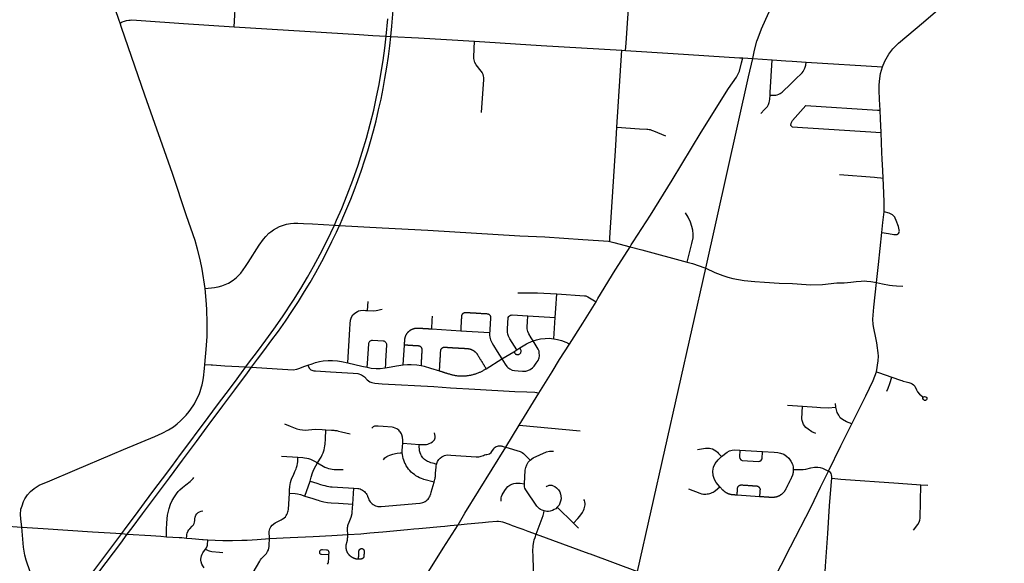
# Model space of a CAD drawing. Header units: feet. Extents: x 1677015 to 1902061, y 161166 to 378285.
# Tile 36 of 66: x 1840855 to 1860540, y 187457 to 198333. Entities that reach past the tile are written whole.
import ezdxf

# ---------------------------------------------------------------- set-up
doc = ezdxf.new("R2010")
doc.units = ezdxf.units.FT
doc.header["$MEASUREMENT"] = 0
doc.layers.add('326765_Road_Centerlines_O', color=7, linetype='Continuous')

msp = doc.modelspace()

# ---------------------------------------------------------------- linework, layer by layer
at = {"layer": '326765_Road_Centerlines_O'}
for p, q in [((1845143, 198193), (1845294, 200631)), ((1842861, 198262), (1842843, 198314)), ((1844129, 198259), (1845143, 198193)), ((1852796, 196182), (1852896, 197720)), ((1852896, 197720), (1852970, 197716)), ((1852896, 197720), (1852970, 197716)), ((1855248, 197573), (1855311, 197569)), ((1855311, 197569), (1855510, 197556)), ((1855429, 197193), (1855510, 197556)), ((1855510, 197556), (1855902, 197530)), ((1856577, 197484), (1858104, 197388)), ((1854570, 193359), (1855429, 197193)), ((1856302, 196189), (1858081, 196076)), ((1853210, 187296), (1854570, 193359)), ((1851573, 192553), (1851591, 192847)), ((1847811, 192516), (1847825, 192695)), ((1851562, 192372), (1851573, 192553)), ((1851013, 192406), (1851562, 192372)), ((1851536, 191950), (1851562, 192372)), ((1849677, 192111), (1850251, 192077)), ((1848524, 191430), (1848548, 191822)), ((1848548, 191826), (1848548, 191831)), ((1850793, 191729), (1850853, 191766)), ((1850180, 191351), (1850495, 191545)), ((1850495, 191545), (1850732, 191691)), ((1850732, 191691), (1850793, 191729)), ((1858250, 191057), (1858293, 191183)), ((1850842, 190222), (1851235, 190864)), ((1856205, 190621), (1856504, 190600)), ((1857171, 190582), (1857165, 190652)), ((1857494, 190250), (1857724, 190714)), ((1850573, 189782), (1850842, 190222)), ((1850842, 190222), (1852059, 190110)), ((1846978, 190130), (1847087, 190122)), ((1848516, 189861), (1848846, 189837)), ((1850521, 189796), (1850573, 189782)), ((1846087, 189601), (1846417, 189579)), ((1855255, 189722), (1855707, 189693)), ((1846557, 188803), (1846659, 189102)), ((1858873, 189028), (1859013, 189018)), ((1846249, 188862), (1846249, 188915)), ((1847515, 188642), (1847533, 188961)), ((1855647, 188790), (1855198, 188821)), ((1851602, 188577), (1851924, 188261)), ((1851924, 188261), (1852030, 188157)), ((1844096, 187970), (1844191, 187963)), ((1852258, 187647), (1853210, 187296))]:
    msp.add_line(p, q, dxfattribs=at)
for points in [[(1842843, 198314), (1842834, 198340), (1842769, 198530), (1842517, 199240), (1841145, 203229)], [(1852970, 197716), (1852979, 197866), (1853108, 199755), (1853174, 200707)], [(1855597, 197915), (1855687, 198148), (1855834, 198474), (1855906, 198608), (1856006, 198776), (1856146, 198987), (1856253, 199129), (1856502, 199422), (1857595, 200677)], [(1858104, 197388), (1858152, 197505), (1858231, 197642), (1858311, 197747), (1858373, 197810), (1858428, 197863), (1858922, 198285), (1859162, 198488), (1859429, 198711), (1859653, 198899), (1859864, 199061), (1859949, 199115), (1859999, 199143), (1860126, 199208), (1860273, 199268), (1860422, 199312), (1860540, 199339)], [(1842380, 187199), (1842587, 187476), (1842875, 187863), (1843006, 188043), (1843101, 188167), (1843310, 188447), (1843588, 188821), (1843847, 189168), (1844107, 189518), (1844387, 189894), (1844605, 190188), (1844645, 190240), (1844915, 190606), (1845154, 190926), (1845410, 191270), (1845488, 191378), (1845610, 191538), (1845756, 191736), (1845877, 191898), (1846027, 192101), (1846171, 192304), (1846296, 192492), (1846427, 192693), (1846551, 192893), (1846660, 193075), (1846776, 193278), (1846894, 193493), (1846989, 193676), (1847098, 193895), (1847188, 194081), (1847250, 194218), (1847253, 194225), (1847318, 194371), (1847398, 194558), (1847474, 194745), (1847542, 194919), (1847615, 195117), (1847687, 195323), (1847750, 195512), (1847812, 195709), (1847868, 195897), (1847927, 196111), (1847979, 196312), (1848031, 196532), (1848080, 196746), (1848121, 196957), (1848158, 197154), (1848197, 197385), (1848229, 197597), (1848255, 197808), (1848276, 197999), (1848297, 198203), (1848322, 198521)], [(1842320, 187279), (1842500, 187520), (1842658, 187731), (1842795, 187917), (1842897, 188050), (1842985, 188171), (1843171, 188421), (1843353, 188666), (1843540, 188918), (1843709, 189144), (1843897, 189396), (1844072, 189632), (1844255, 189878), (1844425, 190106), (1844612, 190357), (1844624, 190374), (1844811, 190625), (1844983, 190855), (1845147, 191076), (1845289, 191268), (1845375, 191386), (1845431, 191460), (1845607, 191696), (1845773, 191918), (1845937, 192141), (1846112, 192389), (1846330, 192719), (1846478, 192955), (1846610, 193179), (1846732, 193396), (1846864, 193644), (1846963, 193838), (1847075, 194066), (1847148, 194225), (1847192, 194321), (1847294, 194555), (1847404, 194828), (1847515, 195123), (1847619, 195421), (1847705, 195683), (1847789, 195966), (1847863, 196245), (1847932, 196521), (1847990, 196790), (1848040, 197038), (1848084, 197284), (1848120, 197517), (1848154, 197766), (1848182, 198005), (1848214, 198353)], [(1842861, 198262), (1842906, 198290), (1842949, 198305), (1842993, 198318), (1843039, 198324), (1843061, 198325)], [(1844563, 192952), (1844501, 193341), (1844461, 193533), (1844409, 193743), (1844360, 193916), (1844190, 194406), (1843907, 195255), (1843357, 196823), (1842892, 198174), (1842861, 198262)], [(1843061, 198325), (1843100, 198327), (1843285, 198315), (1844129, 198259)], [(1845143, 198193), (1847640, 198036), (1847918, 198020)], [(1847918, 198020), (1848182, 198005), (1848276, 197999), (1848826, 197967), (1849951, 197902)], [(1850090, 196478), (1850134, 197137), (1850133, 197175), (1850129, 197205), (1850119, 197238), (1850102, 197274), (1850088, 197296), (1850084, 197302), (1849983, 197433), (1849957, 197476), (1849945, 197504), (1849938, 197529), (1849934, 197555), (1849932, 197589), (1849951, 197902)], [(1849951, 197902), (1851283, 197820), (1852896, 197720)], [(1855510, 197556), (1855539, 197688), (1855594, 197908), (1855597, 197915)], [(1852970, 197716), (1853918, 197657), (1855248, 197573)], [(1853060, 193789), (1853082, 193828), (1853121, 193887), (1853464, 194423), (1853902, 195120), (1854479, 196081), (1855024, 196957), (1855185, 197184), (1855243, 197306), (1855283, 197467), (1855311, 197569)], [(1855859, 196825), (1855860, 196877), (1855902, 197530)], [(1855859, 196825), (1855918, 196821), (1855971, 196825), (1855999, 196830), (1856031, 196842), (1856062, 196857), (1856098, 196883), (1856136, 196920), (1856231, 197013), (1856361, 197138), (1856502, 197273), (1856519, 197294), (1856555, 197360), (1856570, 197420), (1856577, 197484)], [(1855902, 197530), (1856174, 197511), (1856297, 197500), (1856577, 197484)], [(1858059, 196522), (1858048, 196735), (1858041, 196924), (1858038, 197024), (1858042, 197096), (1858049, 197159), (1858066, 197254), (1858084, 197326), (1858104, 197388)], [(1855819, 196626), (1855826, 196639), (1855840, 196674), (1855848, 196701), (1855853, 196740), (1855859, 196825)], [(1855671, 196454), (1855743, 196533), (1855803, 196599), (1855819, 196626)], [(1856302, 196189), (1856275, 196218), (1856277, 196261), (1856307, 196315), (1856571, 196614)], [(1856571, 196614), (1858004, 196523), (1858059, 196522)], [(1858081, 196076), (1858067, 196352), (1858059, 196522)], [(1852654, 193896), (1852654, 193971), (1852771, 195815), (1852796, 196182)], [(1852796, 196182), (1853248, 196152), (1853393, 196144), (1853414, 196142), (1853442, 196138), (1853462, 196133), (1853489, 196126), (1853529, 196111), (1853768, 196008)], [(1858121, 195163), (1858113, 195318), (1858100, 195542), (1858093, 195679), (1858081, 196076)], [(1857243, 195233), (1857947, 195183), (1857998, 195178), (1858074, 195172), (1858121, 195163)], [(1858136, 194490), (1858141, 194688), (1858128, 195022), (1858121, 195163)], [(1854199, 193485), (1854296, 193852), (1854322, 193972), (1854320, 194042), (1854314, 194119), (1854296, 194198), (1854264, 194283), (1854217, 194380), (1854164, 194468)], [(1858092, 194078), (1858113, 194275), (1858136, 194490)], [(1858092, 194078), (1858228, 194053), (1858333, 194037), (1858355, 194035), (1858365, 194034), (1858387, 194036), (1858398, 194038), (1858405, 194041), (1858411, 194045), (1858420, 194051), (1858426, 194058), (1858435, 194073), (1858439, 194087), (1858442, 194102), (1858441, 194116), (1858441, 194130), (1858434, 194160), (1858424, 194193), (1858378, 194316), (1858358, 194364), (1858349, 194379), (1858329, 194405), (1858304, 194426), (1858275, 194444), (1858240, 194459), (1858136, 194490)], [(1844825, 192989), (1844898, 193009), (1844965, 193034), (1845030, 193065), (1845061, 193082), (1845091, 193102), (1845121, 193121), (1845187, 193175), (1845275, 193264), (1845369, 193396), (1845422, 193474), (1845641, 193820), (1845729, 193941), (1845773, 193994), (1845839, 194059), (1845873, 194088), (1845929, 194128), (1845989, 194164), (1846049, 194194), (1846109, 194218), (1846146, 194230), (1846187, 194241), (1846230, 194250), (1846267, 194256), (1846338, 194262), (1846413, 194263), (1846530, 194258)], [(1846530, 194258), (1846709, 194249), (1847148, 194225), (1847250, 194218), (1848104, 194171), (1849015, 194119), (1850855, 194012), (1851356, 193986), (1852115, 193936), (1852430, 193916), (1852626, 193899), (1852654, 193896)], [(1857985, 193073), (1858024, 193437), (1858058, 193758), (1858092, 194078)], [(1852378, 192690), (1852416, 192752), (1852760, 193321), (1852951, 193620), (1853060, 193789)], [(1852654, 193896), (1852733, 193878), (1853060, 193789)], [(1853060, 193789), (1853294, 193729), (1854199, 193485)], [(1854199, 193485), (1854279, 193464), (1854307, 193455)], [(1854307, 193455), (1854345, 193443), (1854399, 193424), (1854570, 193359)], [(1854570, 193359), (1854752, 193275), (1854910, 193215), (1855012, 193179), (1855115, 193155), (1855336, 193118), (1855552, 193092), (1855743, 193082), (1856038, 193063), (1856305, 193052), (1856576, 193036), (1856674, 193030), (1856903, 193037), (1857193, 193066), (1857337, 193068), (1857470, 193082), (1857577, 193096), (1857679, 193105), (1857753, 193107), (1857795, 193105), (1857871, 193093), (1857985, 193073)], [(1844555, 191433), (1844590, 191817), (1844595, 191914), (1844600, 191990), (1844604, 192114), (1844605, 192276), (1844598, 192530), (1844592, 192643), (1844563, 192952)], [(1844555, 191433), (1844590, 191817), (1844595, 191914), (1844600, 191990), (1844604, 192114), (1844605, 192276), (1844598, 192530), (1844592, 192643), (1844563, 192952)], [(1844563, 192952), (1844750, 192976), (1844782, 192981), (1844825, 192989)], [(1857982, 191288), (1858001, 191373), (1858008, 191418), (1858018, 191509), (1858022, 191601), (1858019, 191666), (1858014, 191717), (1858008, 191767), (1857992, 191867), (1857969, 191966), (1857930, 192163), (1857919, 192236), (1857911, 192343), (1857930, 192584), (1857958, 192825), (1857985, 193073)], [(1857985, 193073), (1858107, 193050), (1858243, 193020), (1858302, 193012), (1858382, 193007), (1858513, 193003)], [(1850814, 192868), (1851206, 192871), (1851591, 192847)], [(1851591, 192847), (1852147, 192809), (1852171, 192805), (1852216, 192791), (1852378, 192690)], [(1847811, 192516), (1847928, 192510), (1847979, 192512), (1848018, 192519), (1848066, 192532), (1848104, 192543)], [(1851850, 191844), (1852112, 192259), (1852378, 192690)], [(1847414, 191467), (1847455, 192143), (1847461, 192247), (1847469, 192321), (1847490, 192382), (1847517, 192425), (1847553, 192462), (1847607, 192496), (1847631, 192506), (1847668, 192516), (1847725, 192520), (1847768, 192518), (1847811, 192516)], [(1849093, 192147), (1849104, 192322), (1849108, 192400)], [(1849677, 192111), (1849678, 192121), (1849678, 192131), (1849679, 192141), (1849679, 192151), (1849680, 192160), (1849681, 192170), (1849681, 192180), (1849682, 192190), (1849682, 192200), (1849683, 192210), (1849684, 192219), (1849684, 192229), (1849685, 192239), (1849685, 192249), (1849686, 192259), (1849687, 192269), (1849687, 192278), (1849688, 192288), (1849688, 192298), (1849689, 192308), (1849690, 192318), (1849690, 192328), (1849691, 192337), (1849691, 192347), (1849692, 192357), (1849693, 192367), (1849693, 192377), (1849694, 192387), (1849694, 192396), (1849695, 192406), (1849695, 192410), (1849696, 192414), (1849696, 192418), (1849697, 192422), (1849699, 192425), (1849700, 192429), (1849701, 192433), (1849703, 192436), (1849705, 192440), (1849707, 192443), (1849709, 192446), (1849712, 192449), (1849714, 192452), (1849717, 192455), (1849720, 192458), (1849722, 192460), (1849726, 192462), (1849729, 192465), (1849732, 192467), (1849735, 192469), (1849739, 192470), (1849743, 192472), (1849746, 192473), (1849750, 192474), (1849754, 192475), (1849758, 192476), (1849761, 192476), (1849765, 192477), (1849769, 192477), (1849773, 192477), (1849784, 192476), (1849794, 192475), (1849804, 192475), (1849814, 192474), (1849824, 192474), (1849833, 192473), (1849843, 192472), (1849853, 192472), (1849863, 192471), (1849873, 192471), (1849883, 192470), (1849893, 192469), (1849903, 192469), (1849912, 192468), (1849922, 192468), (1849932, 192467), (1849942, 192467), (1849952, 192466), (1849962, 192465), (1849972, 192465), (1849981, 192464), (1849991, 192464), (1850001, 192463), (1850011, 192462), (1850021, 192462), (1850031, 192461), (1850041, 192461), (1850051, 192460), (1850060, 192459), (1850070, 192459), (1850080, 192458), (1850090, 192458), (1850100, 192457), (1850110, 192456), (1850120, 192456), (1850129, 192455), (1850139, 192455), (1850149, 192454), (1850159, 192453), (1850169, 192453), (1850179, 192452), (1850189, 192452), (1850199, 192451), (1850202, 192451), (1850206, 192450), (1850210, 192449), (1850214, 192448), (1850218, 192447), (1850221, 192446), (1850225, 192445), (1850228, 192443), (1850232, 192441), (1850235, 192439), (1850238, 192437), (1850241, 192434), (1850244, 192432), (1850247, 192429), (1850250, 192426), (1850252, 192423), (1850255, 192420), (1850257, 192417), (1850259, 192414), (1850261, 192410), (1850262, 192407), (1850264, 192403), (1850265, 192400), (1850266, 192396), (1850267, 192392), (1850268, 192388), (1850269, 192385), (1850269, 192381), (1850269, 192377), (1850269, 192373), (1850268, 192362), (1850268, 192353), (1850267, 192344), (1850267, 192334), (1850266, 192325), (1850265, 192316), (1850265, 192306), (1850264, 192297), (1850264, 192288), (1850263, 192278), (1850263, 192269), (1850262, 192259), (1850262, 192250), (1850261, 192240), (1850260, 192231), (1850260, 192221), (1850259, 192211), (1850259, 192202), (1850258, 192192), (1850257, 192183), (1850257, 192173), (1850256, 192164), (1850256, 192154), (1850255, 192144), (1850255, 192135), (1850254, 192125), (1850253, 192116), (1850253, 192106), (1850252, 192096), (1850252, 192087), (1850251, 192077)], [(1850793, 191729), (1850657, 191949), (1850630, 191998), (1850615, 192043), (1850608, 192079), (1850606, 192128), (1850615, 192281), (1850619, 192355), (1850623, 192373), (1850632, 192392), (1850645, 192406), (1850666, 192419), (1850684, 192424), (1850699, 192425), (1851013, 192406)], [(1851122, 191908), (1851083, 191970), (1851037, 192046), (1851015, 192096), (1851004, 192147), (1851001, 192186), (1851006, 192290), (1851013, 192406)], [(1848548, 191822), (1848548, 191826), (1848548, 191831), (1848549, 191836), (1848549, 191841), (1848549, 191846), (1848550, 191851), (1848550, 191856), (1848550, 191861), (1848551, 191866), (1848551, 191871), (1848551, 191875), (1848551, 191880), (1848552, 191885), (1848552, 191890), (1848552, 191895), (1848553, 191900), (1848553, 191905), (1848553, 191910), (1848554, 191915), (1848554, 191920), (1848554, 191924), (1848554, 191929), (1848555, 191934), (1848555, 191941), (1848556, 191947), (1848557, 191953), (1848559, 191959), (1848560, 191965), (1848561, 191969), (1848562, 191973), (1848563, 191977), (1848564, 191981), (1848565, 191985), (1848567, 191989), (1848568, 191994), (1848569, 191998), (1848571, 192002), (1848572, 192006), (1848574, 192010), (1848576, 192014), (1848577, 192018), (1848579, 192022), (1848581, 192026), (1848583, 192030), (1848585, 192034), (1848587, 192037), (1848590, 192041), (1848592, 192045), (1848594, 192049), (1848596, 192052), (1848599, 192056), (1848601, 192059), (1848604, 192063), (1848607, 192066), (1848609, 192070), (1848612, 192073), (1848615, 192077), (1848618, 192080), (1848621, 192083), (1848624, 192086), (1848627, 192090), (1848630, 192093), (1848633, 192096), (1848636, 192099), (1848639, 192101), (1848643, 192104), (1848646, 192107), (1848649, 192110), (1848653, 192113), (1848656, 192115), (1848660, 192118), (1848663, 192120), (1848667, 192123), (1848671, 192125), (1848674, 192127), (1848678, 192130), (1848682, 192132), (1848686, 192134), (1848689, 192136), (1848693, 192138), (1848697, 192140), (1848701, 192142), (1848705, 192144), (1848709, 192145), (1848713, 192147), (1848717, 192148), (1848721, 192150), (1848726, 192151), (1848730, 192153), (1848734, 192154), (1848738, 192155), (1848742, 192156), (1848746, 192157), (1848751, 192158), (1848755, 192159), (1848759, 192160), (1848764, 192161), (1848768, 192162), (1848772, 192162), (1848777, 192163), (1848781, 192163), (1848785, 192164), (1848790, 192164), (1848794, 192164), (1848798, 192164), (1848803, 192164), (1848807, 192164), (1848811, 192164), (1848816, 192164), (1848820, 192164), (1848825, 192164), (1848830, 192163), (1848835, 192163), (1848840, 192163), (1848845, 192162), (1848850, 192162), (1848855, 192162), (1848860, 192161), (1848865, 192161), (1848870, 192161), (1848875, 192161), (1848880, 192160), (1848885, 192160), (1848890, 192160), (1848895, 192159), (1848900, 192159), (1848905, 192159), (1848909, 192159), (1848914, 192158), (1848919, 192158), (1848924, 192158), (1848929, 192157), (1848934, 192157), (1848939, 192157), (1848944, 192156), (1848949, 192156), (1848954, 192156), (1848959, 192156), (1848964, 192155), (1848969, 192155), (1848974, 192155), (1848979, 192154), (1848984, 192154), (1848989, 192154), (1848994, 192153), (1848999, 192153), (1849004, 192153), (1849009, 192153), (1849014, 192152), (1849019, 192152), (1849024, 192152), (1849029, 192151), (1849034, 192151), (1849039, 192151), (1849044, 192150), (1849049, 192150), (1849054, 192150), (1849058, 192150), (1849063, 192149), (1849068, 192149), (1849073, 192149), (1849078, 192148), (1849083, 192148), (1849088, 192148), (1849093, 192147)], [(1849088, 192148), (1849093, 192147), (1849677, 192111)], [(1850251, 192077), (1850249, 192022), (1850254, 191978), (1850268, 191926), (1850299, 191863), (1850331, 191812), (1850404, 191693), (1850495, 191545)], [(1851122, 191908), (1851189, 191929), (1851265, 191945), (1851364, 191957), (1851441, 191958), (1851488, 191955), (1851536, 191950)], [(1851536, 191950), (1851610, 191937), (1851684, 191917), (1851771, 191884), (1851806, 191868), (1851850, 191844)], [(1847804, 191379), (1847808, 191455), (1847832, 191849), (1847835, 191866), (1847840, 191879), (1847848, 191891), (1847858, 191902), (1847869, 191910), (1847882, 191916), (1847896, 191919), (1847910, 191920), (1848119, 191907), (1848132, 191905), (1848146, 191901), (1848158, 191893), (1848169, 191884), (1848178, 191873), (1848184, 191860), (1848188, 191847), (1848190, 191832), (1848189, 191828), (1848170, 191502), (1848166, 191449), (1848161, 191367)], [(1848884, 191414), (1848884, 191419), (1848884, 191424), (1848885, 191428), (1848885, 191433), (1848885, 191438), (1848886, 191443), (1848886, 191448), (1848886, 191453), (1848887, 191457), (1848887, 191462), (1848887, 191467), (1848887, 191472), (1848888, 191477), (1848888, 191482), (1848888, 191486), (1848889, 191491), (1848889, 191496), (1848889, 191501), (1848889, 191506), (1848890, 191511), (1848890, 191516), (1848890, 191521), (1848891, 191526), (1848891, 191531), (1848891, 191536), (1848892, 191541), (1848892, 191546), (1848892, 191551), (1848892, 191556), (1848893, 191561), (1848893, 191566), (1848893, 191571), (1848894, 191576), (1848894, 191581), (1848894, 191586), (1848895, 191591), (1848895, 191596), (1848895, 191601), (1848895, 191606), (1848896, 191611), (1848896, 191616), (1848896, 191621), (1848897, 191626), (1848897, 191631), (1848897, 191635), (1848898, 191640), (1848898, 191645), (1848898, 191650), (1848898, 191655), (1848899, 191660), (1848899, 191665), (1848899, 191670), (1848900, 191675), (1848900, 191680), (1848900, 191685), (1848901, 191690), (1848901, 191695), (1848901, 191700), (1848901, 191705), (1848902, 191710), (1848902, 191715), (1848902, 191720), (1848903, 191725), (1848903, 191729), (1848903, 191733), (1848902, 191737), (1848902, 191741), (1848901, 191745), (1848900, 191749), (1848899, 191753), (1848898, 191756), (1848896, 191760), (1848895, 191764), (1848893, 191767), (1848891, 191770), (1848889, 191774), (1848886, 191777), (1848884, 191780), (1848881, 191782), (1848878, 191785), (1848875, 191788), (1848872, 191790), (1848869, 191792), (1848865, 191794), (1848862, 191796), (1848858, 191798), (1848855, 191799), (1848851, 191801), (1848847, 191802), (1848843, 191803), (1848840, 191804), (1848836, 191804), (1848832, 191804), (1848827, 191805), (1848822, 191805), (1848817, 191805), (1848812, 191806), (1848807, 191806), (1848802, 191806), (1848797, 191806), (1848792, 191807), (1848787, 191807), (1848782, 191807), (1848777, 191808), (1848772, 191808), (1848767, 191808), (1848762, 191809), (1848757, 191809), (1848753, 191809), (1848748, 191809), (1848743, 191810), (1848738, 191810), (1848733, 191810), (1848728, 191811), (1848723, 191811), (1848718, 191811), (1848713, 191812), (1848708, 191812), (1848703, 191812), (1848698, 191812), (1848693, 191813), (1848688, 191813), (1848683, 191813), (1848678, 191814), (1848673, 191814), (1848668, 191814), (1848663, 191815), (1848658, 191815), (1848653, 191815), (1848648, 191816), (1848643, 191816), (1848638, 191816), (1848633, 191816), (1848628, 191817), (1848623, 191817), (1848618, 191817), (1848613, 191818), (1848608, 191818), (1848603, 191818), (1848598, 191819), (1848593, 191819), (1848588, 191819), (1848583, 191819), (1848578, 191820), (1848573, 191820), (1848568, 191820), (1848563, 191821), (1848558, 191821), (1848553, 191821), (1848548, 191822)], [(1849248, 191306), (1849249, 191316), (1849249, 191326), (1849250, 191336), (1849250, 191346), (1849251, 191356), (1849252, 191365), (1849252, 191375), (1849253, 191385), (1849253, 191395), (1849254, 191405), (1849255, 191415), (1849255, 191425), (1849256, 191435), (1849256, 191444), (1849257, 191454), (1849258, 191464), (1849258, 191474), (1849259, 191484), (1849259, 191494), (1849260, 191504), (1849261, 191513), (1849261, 191523), (1849262, 191533), (1849262, 191543), (1849263, 191553), (1849264, 191563), (1849264, 191573), (1849265, 191582), (1849265, 191592), (1849266, 191602), (1849267, 191612), (1849267, 191622), (1849268, 191632), (1849268, 191642), (1849269, 191651), (1849270, 191661), (1849270, 191671), (1849271, 191681), (1849271, 191691), (1849272, 191701), (1849273, 191711), (1849273, 191714), (1849273, 191718), (1849274, 191722), (1849275, 191726), (1849276, 191730), (1849277, 191733), (1849279, 191737), (1849281, 191740), (1849283, 191744), (1849285, 191747), (1849287, 191750), (1849289, 191753), (1849292, 191756), (1849294, 191759), (1849297, 191762), (1849300, 191764), (1849303, 191767), (1849306, 191769), (1849310, 191771), (1849313, 191773), (1849317, 191774), (1849320, 191776), (1849324, 191777), (1849328, 191778), (1849331, 191779), (1849335, 191780), (1849339, 191781), (1849343, 191781), (1849347, 191781), (1849351, 191781), (1849362, 191780), (1849372, 191780), (1849382, 191779), (1849391, 191779), (1849401, 191778), (1849411, 191777), (1849421, 191777), (1849431, 191776), (1849441, 191776), (1849451, 191775), (1849461, 191774), (1849471, 191774), (1849481, 191773), (1849490, 191773), (1849500, 191772), (1849510, 191771), (1849520, 191771), (1849530, 191770), (1849540, 191770), (1849550, 191769), (1849560, 191768), (1849570, 191768), (1849580, 191767), (1849589, 191767), (1849599, 191766), (1849609, 191765), (1849619, 191765), (1849629, 191764), (1849639, 191764), (1849649, 191763), (1849659, 191762), (1849669, 191762), (1849679, 191761), (1849688, 191761), (1849698, 191760), (1849708, 191759), (1849718, 191759), (1849728, 191758), (1849738, 191758), (1849748, 191757), (1849758, 191756), (1849768, 191756), (1849778, 191755), (1849787, 191755), (1849797, 191754), (1849807, 191753), (1849812, 191753), (1849816, 191753), (1849820, 191752), (1849825, 191752), (1849829, 191751), (1849833, 191750), (1849838, 191750), (1849842, 191749), (1849846, 191748), (1849850, 191747), (1849855, 191746), (1849859, 191745), (1849863, 191744), (1849867, 191742), (1849871, 191741), (1849875, 191740), (1849879, 191738), (1849884, 191737), (1849888, 191735), (1849892, 191733), (1849896, 191731), (1849900, 191730), (1849903, 191728), (1849907, 191726), (1849911, 191724), (1849915, 191722), (1849919, 191719), (1849922, 191717), (1849926, 191715), (1849930, 191713), (1849933, 191710), (1849937, 191708), (1849941, 191705), (1849944, 191702), (1849947, 191700), (1849951, 191697), (1849954, 191694), (1849957, 191691), (1849961, 191688), (1849964, 191686), (1849967, 191682), (1849970, 191679), (1849973, 191676), (1849976, 191673), (1849979, 191670), (1849982, 191667), (1849985, 191663), (1849987, 191660), (1849990, 191657), (1849993, 191653), (1849995, 191650), (1849998, 191646), (1850000, 191642), (1850003, 191639), (1850005, 191635), (1850010, 191627), (1850015, 191618), (1850020, 191610), (1850026, 191602), (1850031, 191593), (1850036, 191585), (1850041, 191577), (1850046, 191568), (1850051, 191560), (1850056, 191551), (1850062, 191543), (1850067, 191535), (1850072, 191526), (1850077, 191518), (1850082, 191510), (1850087, 191501), (1850093, 191493), (1850098, 191485), (1850103, 191476), (1850108, 191468), (1850113, 191460), (1850118, 191451), (1850123, 191443), (1850129, 191435), (1850134, 191426), (1850139, 191418), (1850144, 191409), (1850149, 191401), (1850154, 191393), (1850159, 191384), (1850165, 191376), (1850170, 191368), (1850175, 191359), (1850180, 191351)], [(1850495, 191545), (1850559, 191441), (1850591, 191396), (1850612, 191374), (1850651, 191346), (1850701, 191323), (1850745, 191313), (1850822, 191307), (1850905, 191302), (1850971, 191302), (1851016, 191312), (1851064, 191333), (1851108, 191365), (1851140, 191400), (1851182, 191459), (1851219, 191517), (1851239, 191565), (1851247, 191610), (1851244, 191673), (1851238, 191703), (1851222, 191744), (1851183, 191808), (1851122, 191908)], [(1850732, 191691), (1850752, 191664), (1850761, 191652), (1850770, 191644), (1850779, 191639), (1850790, 191635), (1850803, 191633), (1850818, 191633), (1850833, 191637), (1850843, 191641), (1850853, 191647), (1850860, 191654), (1850865, 191661), (1850871, 191669), (1850876, 191681), (1850879, 191693), (1850879, 191705), (1850878, 191715), (1850876, 191723), (1850868, 191738), (1850853, 191766)], [(1850853, 191766), (1850989, 191848), (1851030, 191870), (1851122, 191908)], [(1851235, 190864), (1851498, 191291), (1851650, 191534), (1851850, 191844)], [(1840896, 188178), (1840876, 188349), (1840874, 188434), (1840878, 188537), (1840903, 188608), (1840932, 188691), (1840959, 188747), (1841010, 188826), (1841070, 188894), (1841142, 188955), (1841184, 188983), (1841246, 189017), (1841455, 189110), (1841959, 189323), (1842712, 189641), (1842927, 189732), (1843555, 189997), (1843702, 190063), (1843833, 190129), (1843928, 190190), (1844002, 190245), (1844071, 190305), (1844119, 190351), (1844184, 190420), (1844244, 190492), (1844325, 190609), (1844349, 190650), (1844372, 190691), (1844411, 190769), (1844447, 190854), (1844463, 190897), (1844490, 190985), (1844501, 191030), (1844516, 191097), (1844529, 191169), (1844549, 191354), (1844555, 191433)], [(1840896, 188178), (1840876, 188349), (1840874, 188434), (1840878, 188537), (1840903, 188608), (1840932, 188691), (1840959, 188747), (1841010, 188826), (1841070, 188894), (1841142, 188955), (1841184, 188983), (1841246, 189017), (1841455, 189110), (1841959, 189323), (1842712, 189641), (1842927, 189732), (1843555, 189997), (1843702, 190063), (1843833, 190129), (1843928, 190190), (1844002, 190245), (1844071, 190305), (1844119, 190351), (1844184, 190420), (1844244, 190492), (1844325, 190609), (1844349, 190650), (1844372, 190691), (1844411, 190769), (1844447, 190854), (1844463, 190897), (1844490, 190985), (1844501, 191030), (1844516, 191097), (1844529, 191169), (1844549, 191354), (1844555, 191433)], [(1844555, 191433), (1844681, 191427), (1844712, 191425)], [(1844712, 191425), (1844956, 191411), (1845234, 191394), (1845375, 191386), (1845488, 191378), (1846001, 191349), (1846322, 191328), (1846393, 191342), (1846454, 191362), (1846535, 191392), (1846618, 191418)], [(1846618, 191418), (1846702, 191450), (1846772, 191473), (1846850, 191494), (1846925, 191505), (1847021, 191513), (1847112, 191514), (1847208, 191505), (1847292, 191495), (1847414, 191467)], [(1846618, 191418), (1846644, 191364), (1846674, 191330), (1846735, 191308), (1846770, 191306)], [(1847414, 191467), (1847556, 191435), (1847692, 191404), (1847804, 191379)], [(1847804, 191379), (1847883, 191362), (1847980, 191355), (1848061, 191356), (1848161, 191367)], [(1848161, 191367), (1848283, 191389), (1848387, 191406), (1848524, 191430)], [(1848524, 191430), (1848606, 191437), (1848681, 191437), (1848797, 191427), (1848884, 191414)], [(1848884, 191414), (1848943, 191400), (1849066, 191363), (1849248, 191306)], [(1849248, 191306), (1849257, 191303), (1849267, 191300), (1849276, 191298), (1849286, 191295), (1849295, 191292), (1849304, 191289), (1849314, 191286), (1849323, 191283), (1849332, 191280), (1849342, 191277), (1849351, 191274), (1849361, 191271), (1849370, 191268), (1849379, 191265), (1849389, 191262), (1849398, 191260), (1849407, 191257), (1849417, 191254), (1849426, 191251), (1849436, 191248), (1849445, 191245), (1849459, 191241), (1849474, 191236), (1849488, 191233), (1849503, 191229), (1849517, 191226), (1849532, 191223), (1849547, 191220), (1849562, 191217), (1849576, 191215), (1849591, 191213), (1849606, 191211), (1849621, 191210), (1849636, 191208), (1849651, 191207), (1849666, 191207), (1849681, 191206), (1849696, 191206), (1849711, 191206), (1849726, 191206), (1849741, 191207), (1849756, 191208), (1849771, 191209), (1849786, 191210), (1849801, 191212), (1849816, 191214), (1849831, 191216), (1849845, 191218), (1849860, 191221), (1849875, 191224), (1849890, 191227), (1849904, 191230), (1849919, 191234), (1849933, 191238), (1849948, 191242), (1849962, 191246), (1849976, 191251), (1849990, 191256), (1850004, 191261), (1850018, 191267), (1850032, 191272), (1850046, 191278), (1850060, 191284), (1850073, 191291), (1850087, 191297), (1850100, 191304), (1850113, 191311), (1850126, 191319), (1850139, 191326), (1850152, 191334), (1850159, 191338), (1850166, 191342), (1850173, 191347), (1850180, 191351)], [(1846770, 191306), (1847069, 191289), (1847521, 191262), (1847615, 191252), (1847688, 191228), (1847747, 191185), (1847801, 191131), (1847857, 191090), (1847898, 191072), (1847954, 191059), (1848104, 191047), (1849137, 190991), (1849471, 190966), (1849953, 190941), (1850756, 190897), (1850996, 190888), (1851153, 190880), (1851186, 190876), (1851235, 190864)], [(1857724, 190714), (1857772, 190810), (1857920, 191116), (1857982, 191288)], [(1857982, 191288), (1858028, 191277), (1858293, 191183)], [(1858293, 191183), (1858464, 191123), (1858492, 191112), (1858520, 191102), (1858579, 191086), (1858633, 191076), (1858673, 191063), (1858700, 191050), (1858727, 191027), (1858749, 191000), (1858788, 190929), (1858808, 190890), (1858848, 190839), (1858906, 190791)], [(1858194, 190900), (1858218, 190962), (1858250, 191057)], [(1858906, 190791), (1858916, 190782), (1858942, 190793), (1858971, 190789), (1858989, 190775), (1858994, 190759), (1858993, 190743), (1858985, 190728), (1858965, 190714), (1858943, 190715), (1858922, 190731), (1858912, 190756), (1858913, 190774)], [(1856774, 190055), (1856694, 190090), (1856618, 190138), (1856573, 190177), (1856528, 190232), (1856510, 190274), (1856497, 190315), (1856493, 190350), (1856504, 190600)], [(1856504, 190600), (1856795, 190583), (1856868, 190576), (1857021, 190565), (1857171, 190582)], [(1857494, 190250), (1857385, 190290), (1857305, 190335), (1857260, 190370), (1857229, 190418), (1857198, 190477), (1857171, 190582)], [(1846150, 190248), (1846264, 190199), (1846326, 190172), (1846393, 190146), (1846455, 190131), (1846507, 190125), (1846568, 190124), (1846631, 190129), (1846761, 190144), (1846903, 190136), (1846978, 190130)], [(1848516, 189861), (1848515, 189922), (1848507, 189980), (1848497, 190024), (1848489, 190044), (1848478, 190066), (1848463, 190087), (1848448, 190102), (1848432, 190118), (1848414, 190134), (1848392, 190150), (1848365, 190164), (1848330, 190176), (1848299, 190182), (1848119, 190197), (1848021, 190203), (1847976, 190203), (1847950, 190200), (1847935, 190195), (1847919, 190188), (1847894, 190162)], [(1857025, 189303), (1857273, 189806), (1857494, 190250)], [(1846808, 189464), (1846879, 189580), (1846905, 189629), (1846921, 189668), (1846939, 189724), (1846956, 189807), (1846960, 189839), (1846968, 189947), (1846978, 190130)], [(1847087, 190122), (1847136, 190118), (1847158, 190116), (1847194, 190111), (1847230, 190104), (1847287, 190090), (1847373, 190069), (1847460, 190047)], [(1848846, 189837), (1848938, 189832), (1848963, 189832), (1848988, 189834), (1849018, 189841), (1849044, 189852), (1849077, 189866), (1849108, 189889), (1849127, 189909), (1849145, 189928), (1849161, 189967), (1849163, 189999), (1849158, 190032), (1849149, 190070)], [(1848503, 189667), (1848500, 189717), (1848516, 189861)], [(1849187, 189437), (1849140, 189452), (1849077, 189469), (1849033, 189485), (1849006, 189496), (1848987, 189506), (1848966, 189521), (1848946, 189537), (1848931, 189551), (1848915, 189568), (1848899, 189590), (1848887, 189608), (1848872, 189634), (1848861, 189664), (1848850, 189704), (1848845, 189747), (1848843, 189781), (1848844, 189807), (1848846, 189837)], [(1849618, 188224), (1849755, 188457), (1850573, 189782)], [(1850332, 189749), (1850344, 189764), (1850363, 189782), (1850384, 189793), (1850409, 189803), (1850427, 189807), (1850448, 189808), (1850465, 189807), (1850483, 189806), (1850497, 189803), (1850510, 189799), (1850521, 189796)], [(1850573, 189782), (1850859, 189694), (1850900, 189676), (1850930, 189654), (1851059, 189519)], [(1846249, 188915), (1846250, 188923), (1846256, 188996), (1846270, 189073), (1846285, 189123), (1846299, 189158), (1846326, 189220), (1846359, 189293), (1846381, 189346), (1846391, 189374), (1846402, 189415), (1846410, 189456), (1846414, 189488), (1846417, 189579)], [(1846417, 189579), (1846514, 189573), (1846548, 189569), (1846594, 189561), (1846631, 189551), (1846667, 189538), (1846696, 189526), (1846747, 189500), (1846808, 189464)], [(1848129, 189526), (1848157, 189565), (1848174, 189582), (1848197, 189597), (1848222, 189610), (1848254, 189622), (1848314, 189639), (1848366, 189653), (1848404, 189660), (1848464, 189664), (1848503, 189667)], [(1849140, 189080), (1848937, 189137), (1848923, 189142), (1848885, 189155), (1848848, 189170), (1848812, 189188), (1848778, 189209), (1848761, 189220), (1848745, 189232), (1848713, 189256), (1848683, 189283), (1848656, 189312), (1848630, 189343), (1848606, 189375), (1848584, 189409), (1848565, 189444), (1848562, 189450), (1848548, 189480), (1848534, 189518), (1848522, 189556), (1848513, 189595), (1848506, 189635), (1848503, 189667)], [(1849187, 189437), (1849206, 189491), (1849235, 189534), (1849264, 189563), (1849298, 189590), (1849351, 189614), (1849402, 189624), (1849473, 189623), (1849980, 189587), (1850037, 189590), (1850062, 189596)], [(1850062, 189596), (1850083, 189601), (1850127, 189615), (1850150, 189625), (1850175, 189633), (1850197, 189636), (1850220, 189640), (1850247, 189650), (1850283, 189676), (1850310, 189717), (1850332, 189749)], [(1851059, 189519), (1851123, 189564), (1851386, 189684), (1851450, 189701), (1851491, 189703), (1851530, 189699)], [(1854404, 189734), (1854568, 189759), (1854593, 189762), (1854624, 189762), (1854648, 189759), (1854676, 189755), (1854705, 189745), (1854742, 189728), (1854773, 189708), (1854807, 189680), (1854828, 189657), (1854847, 189637), (1854889, 189592)], [(1854852, 188988), (1854780, 189071), (1854744, 189132), (1854720, 189214), (1854712, 189300), (1854728, 189382), (1854760, 189455), (1854817, 189528), (1854889, 189592)], [(1854889, 189592), (1855002, 189683), (1855045, 189706), (1855098, 189722), (1855142, 189727), (1855255, 189722)], [(1855255, 189722), (1855246, 189589), (1855253, 189557), (1855273, 189530), (1855300, 189515), (1855625, 189493), (1855654, 189500), (1855682, 189521), (1855696, 189549), (1855707, 189693)], [(1855707, 189693), (1855939, 189679), (1856014, 189673), (1856065, 189663), (1856130, 189638), (1856189, 189601), (1856233, 189559), (1856275, 189500), (1856303, 189439), (1856316, 189386), (1856321, 189332)], [(1846659, 189102), (1846681, 189181), (1846709, 189267), (1846721, 189300), (1846743, 189348), (1846808, 189464)], [(1846808, 189464), (1846958, 189383), (1846996, 189367), (1847030, 189356), (1847069, 189346), (1847103, 189340), (1847143, 189335), (1847176, 189334), (1847324, 189335)], [(1849140, 189080), (1849156, 189138), (1849160, 189155), (1849164, 189180), (1849165, 189188), (1849170, 189268), (1849173, 189312), (1849179, 189390), (1849181, 189410), (1849187, 189437)], [(1850948, 189050), (1850960, 189318), (1850972, 189374), (1850992, 189430), (1851021, 189481), (1851059, 189519)], [(1856321, 189332), (1856461, 189334), (1856521, 189336), (1856569, 189343), (1856674, 189368), (1856747, 189382), (1856810, 189383), (1856857, 189375), (1856908, 189360), (1856962, 189334), (1857025, 189303)], [(1856321, 189332), (1856321, 189326), (1856321, 189320), (1856321, 189314), (1856321, 189308), (1856321, 189302), (1856320, 189296), (1856320, 189291), (1856319, 189285), (1856318, 189279), (1856317, 189273), (1856316, 189267), (1856315, 189261), (1856314, 189256), (1856313, 189250), (1856312, 189244), (1856310, 189238), (1856309, 189233), (1856307, 189227), (1856305, 189221), (1856303, 189216), (1856302, 189210), (1856300, 189204), (1856297, 189199), (1856295, 189193), (1856293, 189188), (1856291, 189184), (1856289, 189179), (1856287, 189175), (1856285, 189171), (1856281, 189162), (1856276, 189153), (1856272, 189144), (1856267, 189135), (1856263, 189126), (1856259, 189118), (1856254, 189109), (1856250, 189100), (1856245, 189091), (1856241, 189082), (1856237, 189073), (1856232, 189064), (1856228, 189055), (1856223, 189046), (1856219, 189038), (1856215, 189029), (1856210, 189020), (1856206, 189011), (1856201, 189002), (1856197, 188993), (1856193, 188984), (1856188, 188975), (1856184, 188967), (1856180, 188958), (1856175, 188949), (1856171, 188940), (1856168, 188935), (1856166, 188931), (1856163, 188926), (1856161, 188922), (1856158, 188917), (1856155, 188913), (1856153, 188908), (1856150, 188904), (1856147, 188900), (1856144, 188895), (1856141, 188891), (1856137, 188887), (1856134, 188883), (1856131, 188879), (1856127, 188875), (1856124, 188871), (1856120, 188867), (1856117, 188864), (1856113, 188860), (1856109, 188856), (1856106, 188853), (1856102, 188849), (1856098, 188846), (1856094, 188842), (1856090, 188839), (1856086, 188836), (1856082, 188833), (1856077, 188830), (1856073, 188827), (1856069, 188824), (1856065, 188821), (1856060, 188818), (1856056, 188815), (1856051, 188813), (1856047, 188810), (1856042, 188808), (1856037, 188805), (1856033, 188803), (1856028, 188801), (1856023, 188799), (1856019, 188797), (1856014, 188795), (1856009, 188793), (1856004, 188791), (1855999, 188789), (1855994, 188787), (1855989, 188786), (1855984, 188784), (1855979, 188783), (1855974, 188782), (1855969, 188781), (1855964, 188779), (1855959, 188778), (1855954, 188777), (1855949, 188777), (1855944, 188776), (1855938, 188775), (1855933, 188775), (1855928, 188774), (1855923, 188774), (1855918, 188773), (1855912, 188773), (1855907, 188773), (1855902, 188773), (1855897, 188773), (1855892, 188773), (1855886, 188773), (1855881, 188774), (1855871, 188774), (1855862, 188775), (1855852, 188776), (1855842, 188776), (1855832, 188777), (1855823, 188778), (1855813, 188778), (1855803, 188779), (1855793, 188780), (1855784, 188780), (1855774, 188781), (1855764, 188782), (1855754, 188782), (1855744, 188783), (1855735, 188784), (1855725, 188784), (1855715, 188785), (1855705, 188786), (1855696, 188786), (1855686, 188787), (1855676, 188788), (1855666, 188788), (1855657, 188789), (1855647, 188790)], [(1855894, 187050), (1856269, 187786), (1856669, 188575), (1856866, 188980), (1857025, 189303)], [(1857089, 189162), (1857090, 189197), (1857086, 189225), (1857076, 189252), (1857063, 189273), (1857047, 189289), (1857025, 189303)], [(1843789, 187989), (1843789, 188133), (1843799, 188264), (1843812, 188420), (1843821, 188475), (1843840, 188553), (1843872, 188642), (1843905, 188714), (1843949, 188790), (1843991, 188848), (1844026, 188891), (1844058, 188925), (1844109, 188974), (1844177, 189029), (1844260, 189096), (1844295, 189125), (1844321, 189154), (1844337, 189177)], [(1846659, 189102), (1846794, 189062), (1846871, 189036), (1846913, 189023), (1846955, 189011), (1846994, 189001), (1847033, 188995), (1847068, 188990), (1847103, 188987), (1847207, 188980), (1847533, 188961)], [(1847533, 188961), (1847612, 188956), (1847635, 188951), (1847659, 188944), (1847683, 188934), (1847706, 188922), (1847727, 188908), (1847747, 188891), (1847765, 188873), (1847781, 188853), (1847795, 188831), (1847806, 188808), (1847810, 188798), (1847828, 188752), (1847838, 188730), (1847851, 188708), (1847865, 188687), (1847882, 188667), (1847901, 188650), (1847922, 188635), (1847933, 188628), (1847944, 188621), (1847967, 188610), (1847992, 188602), (1848017, 188596), (1848042, 188593), (1848068, 188592), (1848083, 188593), (1848852, 188658), (1848863, 188660), (1848888, 188664), (1848913, 188671), (1848937, 188681), (1848960, 188693), (1848981, 188708), (1849001, 188724), (1849019, 188742), (1849035, 188763), (1849049, 188784), (1849060, 188807), (1849069, 188831), (1849072, 188840), (1849084, 188882), (1849140, 189080)], [(1850484, 188702), (1850480, 188736), (1850482, 188766), (1850487, 188794), (1850504, 188828), (1850557, 188912), (1850586, 188958), (1850616, 188994), (1850652, 189021), (1850692, 189041), (1850733, 189055), (1850774, 189061), (1850816, 189060), (1850862, 189058), (1850948, 189050)], [(1851342, 188504), (1851303, 188517), (1851270, 188534), (1851246, 188550), (1851226, 188567), (1851194, 188603), (1850974, 188927), (1850957, 188957), (1850950, 188986), (1850948, 189050)], [(1851379, 188989), (1851394, 188999), (1851413, 189008), (1851443, 189017), (1851474, 189019), (1851497, 189017), (1851522, 189010), (1851556, 188992), (1851587, 188968), (1851624, 188928), (1851651, 188884), (1851667, 188843), (1851676, 188804), (1851678, 188750), (1851670, 188698), (1851656, 188658), (1851638, 188623), (1851602, 188577)], [(1854229, 188946), (1854450, 188862), (1854483, 188850), (1854500, 188848), (1854526, 188843), (1854550, 188841), (1854575, 188842), (1854599, 188844), (1854626, 188848), (1854653, 188852), (1854676, 188860), (1854697, 188871), (1854720, 188883), (1854741, 188894), (1854765, 188911), (1854852, 188988)], [(1855198, 188821), (1855189, 188821), (1855179, 188822), (1855170, 188823), (1855160, 188823), (1855151, 188824), (1855141, 188825), (1855132, 188825), (1855122, 188826), (1855113, 188827), (1855108, 188827), (1855103, 188827), (1855098, 188828), (1855093, 188829), (1855087, 188829), (1855082, 188830), (1855077, 188831), (1855072, 188832), (1855067, 188833), (1855062, 188834), (1855057, 188836), (1855052, 188837), (1855047, 188839), (1855042, 188840), (1855037, 188842), (1855033, 188843), (1855028, 188845), (1855023, 188847), (1855018, 188849), (1855013, 188851), (1855009, 188853), (1855004, 188855), (1854999, 188858), (1854995, 188860), (1854990, 188862), (1854986, 188865), (1854981, 188867), (1854977, 188870), (1854972, 188873), (1854968, 188876), (1854964, 188879), (1854960, 188881), (1854955, 188884), (1854951, 188888), (1854947, 188891), (1854943, 188894), (1854939, 188897), (1854935, 188901), (1854932, 188904), (1854928, 188908), (1854924, 188911), (1854920, 188915), (1854917, 188919), (1854913, 188922), (1854852, 188988)], [(1855198, 188821), (1855199, 188830), (1855199, 188840), (1855200, 188850), (1855201, 188859), (1855202, 188869), (1855202, 188878), (1855203, 188888), (1855203, 188898), (1855204, 188907), (1855205, 188917), (1855205, 188927), (1855206, 188936), (1855207, 188946), (1855207, 188955), (1855208, 188959), (1855208, 188963), (1855209, 188967), (1855210, 188971), (1855211, 188975), (1855213, 188978), (1855214, 188982), (1855216, 188985), (1855218, 188989), (1855220, 188992), (1855222, 188995), (1855225, 188998), (1855227, 189001), (1855230, 189004), (1855233, 189007), (1855236, 189009), (1855239, 189012), (1855242, 189014), (1855246, 189016), (1855249, 189018), (1855253, 189019), (1855257, 189021), (1855260, 189022), (1855264, 189023), (1855268, 189024), (1855272, 189024), (1855276, 189025), (1855280, 189025), (1855284, 189025), (1855287, 189025), (1855297, 189024), (1855307, 189024), (1855317, 189023), (1855327, 189022), (1855337, 189022), (1855347, 189021), (1855357, 189020), (1855367, 189020), (1855377, 189019), (1855387, 189018), (1855397, 189017), (1855402, 189017), (1855407, 189017), (1855417, 189016), (1855427, 189015), (1855437, 189015), (1855447, 189014), (1855457, 189013), (1855467, 189013), (1855477, 189012), (1855487, 189011), (1855497, 189011), (1855507, 189010), (1855517, 189009), (1855527, 189009), (1855537, 189008), (1855547, 189007), (1855556, 189007), (1855566, 189006), (1855576, 189005), (1855586, 189004), (1855590, 189004), (1855594, 189004), (1855598, 189003), (1855602, 189002), (1855605, 189001), (1855609, 188999), (1855613, 188998), (1855616, 188996), (1855619, 188994), (1855623, 188992), (1855626, 188990), (1855629, 188987), (1855632, 188985), (1855635, 188982), (1855637, 188979), (1855640, 188976), (1855642, 188973), (1855644, 188970), (1855646, 188967), (1855648, 188963), (1855650, 188960), (1855651, 188956), (1855653, 188953), (1855654, 188949), (1855655, 188945), (1855655, 188941), (1855656, 188937), (1855656, 188934), (1855656, 188930), (1855656, 188926), (1855655, 188915), (1855655, 188905), (1855654, 188896), (1855653, 188886), (1855653, 188876), (1855652, 188867), (1855651, 188857), (1855651, 188847), (1855650, 188838), (1855649, 188828), (1855649, 188819), (1855648, 188809), (1855647, 188799), (1855647, 188790)], [(1856942, 186969), (1856967, 187403), (1857009, 188054), (1857047, 188607), (1857077, 189013), (1857089, 189162)], [(1857089, 189162), (1857214, 189147), (1857275, 189141), (1858425, 189059), (1858873, 189028)], [(1858724, 188121), (1858812, 188231), (1858839, 188280), (1858852, 188318), (1858859, 188358), (1858873, 189028)], [(1846100, 188337), (1846117, 188347), (1846144, 188368), (1846166, 188390), (1846185, 188414), (1846196, 188432), (1846209, 188460), (1846219, 188488), (1846224, 188509), (1846227, 188536), (1846249, 188862)], [(1846249, 188862), (1846365, 188853), (1846408, 188846), (1846466, 188831), (1846557, 188803)], [(1846557, 188803), (1846624, 188780), (1846698, 188757), (1846773, 188733), (1846798, 188724), (1846819, 188718), (1846856, 188707), (1846937, 188687), (1847012, 188674), (1847085, 188667), (1847227, 188657), (1847515, 188642)], [(1847416, 188035), (1847416, 188066), (1847412, 188094), (1847411, 188120), (1847411, 188129), (1847410, 188136), (1847410, 188144), (1847409, 188150), (1847410, 188157), (1847410, 188162), (1847411, 188172), (1847412, 188178), (1847413, 188185), (1847414, 188190), (1847415, 188198), (1847415, 188203), (1847415, 188207), (1847416, 188212), (1847418, 188217), (1847419, 188222), (1847421, 188227), (1847422, 188232), (1847424, 188237), (1847426, 188242), (1847428, 188246), (1847482, 188382), (1847484, 188387), (1847486, 188392), (1847487, 188397), (1847489, 188402), (1847491, 188407), (1847492, 188412), (1847493, 188417), (1847495, 188422), (1847496, 188427), (1847497, 188432), (1847498, 188437), (1847499, 188443), (1847500, 188448), (1847500, 188453), (1847501, 188458), (1847501, 188463), (1847504, 188479), (1847515, 188642)], [(1851924, 188261), (1852014, 188354), (1852056, 188399), (1852106, 188472), (1852127, 188514), (1852140, 188545), (1852156, 188597), (1852160, 188629), (1852160, 188653), (1852153, 188690), (1852144, 188716), (1852135, 188735)], [(1844191, 187963), (1844194, 188000), (1844197, 188033), (1844203, 188063), (1844217, 188096), (1844239, 188127), (1844258, 188147), (1844306, 188197), (1844328, 188225), (1844343, 188255), (1844350, 188281), (1844354, 188316), (1844356, 188348), (1844361, 188378), (1844379, 188421), (1844399, 188449), (1844423, 188472), (1844451, 188490), (1844481, 188502), (1844516, 188508)], [(1851183, 188040), (1851319, 188413), (1851333, 188466), (1851342, 188504)], [(1851602, 188577), (1851572, 188550), (1851542, 188531), (1851504, 188513), (1851459, 188500), (1851426, 188496), (1851393, 188496), (1851342, 188504)], [(1840205, 188236), (1840354, 188219), (1840532, 188205), (1840896, 188178)], [(1845846, 187950), (1845845, 188091), (1845846, 188118), (1845853, 188149), (1845873, 188185), (1845905, 188223), (1845960, 188267), (1846082, 188328), (1846100, 188337)], [(1847416, 188035), (1847678, 188049), (1847854, 188064), (1848112, 188088), (1848605, 188134), (1848737, 188144), (1848834, 188154), (1848909, 188160), (1849269, 188193), (1849352, 188201)], [(1848749, 186841), (1849323, 187758), (1849618, 188224)], [(1849352, 188201), (1849462, 188212), (1849618, 188224)], [(1849618, 188224), (1849800, 188245), (1849878, 188251), (1850025, 188268), (1850105, 188275), (1850228, 188287), (1850397, 188301), (1850429, 188300), (1850476, 188293), (1850509, 188284), (1850638, 188238), (1850701, 188214), (1850856, 188158), (1850914, 188138), (1851012, 188101), (1851183, 188040)], [(1840896, 188178), (1841326, 188156), (1842311, 188089)], [(1841310, 186546), (1841141, 187052), (1840984, 187517), (1840956, 187619), (1840934, 187781), (1840896, 188178)], [(1842311, 188089), (1842897, 188050), (1843006, 188043), (1843479, 188011), (1843678, 187999), (1843789, 187989)], [(1845846, 187950), (1846265, 187971), (1846725, 187992), (1847093, 188016), (1847416, 188035)], [(1847629, 187547), (1847630, 187557), (1847630, 187567), (1847631, 187576), (1847631, 187586), (1847632, 187596), (1847632, 187606), (1847633, 187615), (1847634, 187625), (1847634, 187635), (1847635, 187645), (1847635, 187654), (1847636, 187664), (1847636, 187674), (1847637, 187683), (1847637, 187693), (1847638, 187703), (1847638, 187707), (1847639, 187710), (1847640, 187714), (1847641, 187717), (1847642, 187720), (1847643, 187724), (1847645, 187727), (1847647, 187730), (1847649, 187733), (1847652, 187735), (1847654, 187738), (1847657, 187740), (1847660, 187742), (1847662, 187744), (1847666, 187746), (1847669, 187748), (1847672, 187749), (1847676, 187750), (1847679, 187751), (1847683, 187752), (1847686, 187752), (1847690, 187752), (1847693, 187752), (1847697, 187752), (1847701, 187751), (1847704, 187750), (1847708, 187749), (1847711, 187748), (1847714, 187746), (1847717, 187744), (1847720, 187742), (1847723, 187740), (1847726, 187738), (1847728, 187735), (1847731, 187732), (1847733, 187729), (1847735, 187726), (1847736, 187723), (1847738, 187720), (1847739, 187716), (1847740, 187713), (1847741, 187709), (1847741, 187706), (1847742, 187702), (1847742, 187699), (1847741, 187688), (1847741, 187679), (1847740, 187670), (1847740, 187660), (1847739, 187651), (1847739, 187641), (1847738, 187632), (1847737, 187623), (1847737, 187613), (1847736, 187604), (1847736, 187595), (1847736, 187591), (1847735, 187587), (1847734, 187584), (1847733, 187580), (1847732, 187577), (1847730, 187574), (1847729, 187571), (1847727, 187568), (1847725, 187565), (1847722, 187562), (1847720, 187559), (1847717, 187557), (1847714, 187555), (1847711, 187553), (1847708, 187551), (1847705, 187549), (1847701, 187548), (1847698, 187547), (1847694, 187546), (1847690, 187545), (1847686, 187544), (1847682, 187543), (1847678, 187542), (1847674, 187541), (1847670, 187541), (1847666, 187540), (1847661, 187539), (1847657, 187539), (1847653, 187539), (1847649, 187538), (1847645, 187538), (1847641, 187538), (1847637, 187538), (1847633, 187537), (1847629, 187537), (1847624, 187538), (1847620, 187538), (1847616, 187538), (1847611, 187538), (1847607, 187539), (1847603, 187539), (1847598, 187540), (1847594, 187540), (1847590, 187541), (1847585, 187542), (1847581, 187543), (1847577, 187543), (1847573, 187544), (1847569, 187546), (1847564, 187547), (1847560, 187548), (1847556, 187549), (1847552, 187550), (1847548, 187552), (1847544, 187553), (1847540, 187555), (1847536, 187557), (1847532, 187558), (1847528, 187560), (1847524, 187562), (1847520, 187564), (1847516, 187566), (1847512, 187568), (1847508, 187570), (1847505, 187572), (1847501, 187574), (1847497, 187577), (1847494, 187579), (1847490, 187581), (1847486, 187584), (1847483, 187586), (1847479, 187589), (1847476, 187592), (1847473, 187594), (1847469, 187597), (1847466, 187600), (1847463, 187603), (1847460, 187606), (1847457, 187609), (1847454, 187612), (1847450, 187615), (1847448, 187618), (1847445, 187621), (1847442, 187625), (1847439, 187628), (1847436, 187631), (1847434, 187635), (1847431, 187638), (1847428, 187642), (1847426, 187645), (1847423, 187649), (1847421, 187653), (1847419, 187656), (1847417, 187660), (1847414, 187664), (1847412, 187667), (1847410, 187671), (1847408, 187675), (1847406, 187679), (1847404, 187683), (1847403, 187687), (1847401, 187691), (1847399, 187695), (1847398, 187699), (1847396, 187703), (1847395, 187707), (1847393, 187711), (1847392, 187715), (1847391, 187719), (1847390, 187724), (1847389, 187728), (1847388, 187732), (1847387, 187736), (1847386, 187741), (1847385, 187745), (1847384, 187749), (1847384, 187753), (1847383, 187758), (1847383, 187762), (1847382, 187766), (1847382, 187771), (1847382, 187775), (1847382, 187779), (1847382, 187784), (1847381, 187788), (1847382, 187792), (1847382, 187797), (1847382, 187801), (1847382, 187805), (1847382, 187810), (1847383, 187814), (1847383, 187818), (1847384, 187823), (1847385, 187827), (1847385, 187831), (1847386, 187835), (1847387, 187840), (1847388, 187844), (1847389, 187848), (1847390, 187852), (1847391, 187856), (1847393, 187865), (1847395, 187873), (1847397, 187881), (1847399, 187889), (1847401, 187895), (1847402, 187901), (1847404, 187907), (1847406, 187914), (1847407, 187921), (1847409, 187928), (1847410, 187936), (1847411, 187943), (1847412, 187951), (1847412, 187959), (1847412, 187967), (1847413, 187976), (1847416, 188035)], [(1851116, 187083), (1851129, 187333), (1851129, 187373), (1851127, 187435), (1851124, 187504), (1851121, 187582), (1851119, 187631), (1851117, 187670), (1851116, 187708), (1851116, 187735), (1851118, 187776), (1851122, 187816), (1851134, 187884), (1851144, 187924), (1851160, 187976), (1851183, 188040)], [(1851183, 188040), (1852234, 187656), (1852258, 187647)], [(1843789, 187989), (1844042, 187974), (1844096, 187970)], [(1844191, 187963), (1844295, 187955), (1844513, 187936)], [(1844513, 187936), (1844523, 187935), (1844619, 187927)], [(1844572, 187738), (1844589, 187767), (1844602, 187803), (1844607, 187818), (1844619, 187927)], [(1844619, 187927), (1844762, 187922), (1844917, 187916), (1844968, 187914), (1845035, 187913), (1845107, 187913), (1845296, 187918), (1845403, 187923), (1845603, 187936), (1845846, 187950)], [(1845521, 187271), (1845653, 187498), (1845669, 187525), (1845690, 187553), (1845714, 187579), (1845724, 187589), (1845767, 187631), (1845788, 187654), (1845812, 187690), (1845829, 187726), (1845839, 187760), (1845844, 187795), (1845844, 187822), (1845846, 187950)], [(1844542, 187369), (1844514, 187406), (1844496, 187443), (1844483, 187487), (1844479, 187522), (1844478, 187538), (1844481, 187570), (1844489, 187607), (1844503, 187641), (1844518, 187667), (1844572, 187738)], [(1844572, 187738), (1844624, 187713), (1844644, 187704), (1844668, 187697), (1844696, 187692), (1844852, 187679), (1844918, 187674)], [(1847012, 187442), (1847020, 187462), (1847026, 187483), (1847031, 187509), (1847033, 187530), (1847038, 187631), (1847040, 187666), (1847040, 187676), (1847038, 187690), (1847027, 187708), (1847019, 187714), (1847006, 187719), (1846989, 187721), (1846912, 187724), (1846902, 187725), (1846889, 187725), (1846877, 187723), (1846866, 187717), (1846862, 187715), (1846854, 187705), (1846849, 187695), (1846847, 187680), (1846851, 187663), (1846862, 187649), (1846875, 187641), (1846888, 187639), (1847029, 187632)]]:
    msp.add_lwpolyline(points, dxfattribs=at)

doc.saveas('drawing.dxf')
